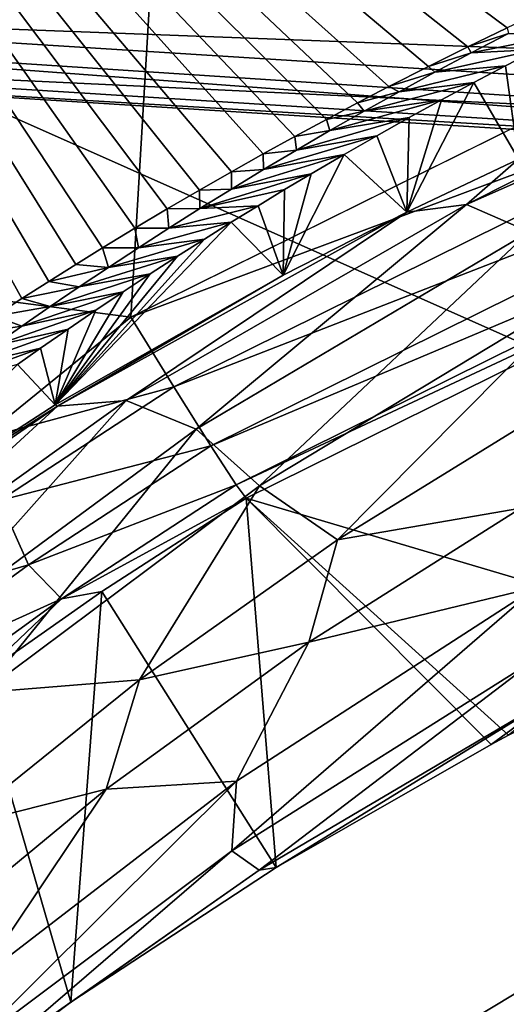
# Model space of a CAD drawing. Header units: metres. Extents: x -23 to 23, y -109 to 35.
# Tile 29 of 73: x -2.169 to -1.726, y -22.042 to -21.145. Entities that reach past the tile are written whole.
import ezdxf

# ---------------------------------------------------------------- set-up
doc = ezdxf.new("R2010")
doc.units = ezdxf.units.M
doc.layers.add('solid_ORA_SW0003', color=7, linetype='CONTINUOUS')

msp = doc.modelspace()

# ---------------------------------------------------------------- linework, layer by layer
at = {"layer": 'solid_ORA_SW0003'}
for points in [[(-3.508433, -21.228859, 160.176529), (-1.413997, -10.590377, 160.442612), (-2.803801, -10.313928, 160.442612)], [(-3.508433, -21.228859, 160.176529), (-2.068081, -21.415894, 160.176529), (-1.413997, -10.590377, 160.442612)], [(-2.068081, -21.415894, 160.176529), (-1.421437, -21.095919, 160.18663), (-1.413997, -10.590377, 160.442612)], [(-2.783737, -21.144581, 116.300888), (0, -21.327036, 116.300888), (-2.528323, -20.013741, 118.094048)], [(-2.528323, -20.013741, 118.094048), (0, -21.327036, 116.300888), (0, -20.17281, 118.094048)], [(-2.167224, -21.399033, 123.075691), (-2.1919, -21.415039, 122.94471), (-2.70837, -20.422485, 129.534592)], [(-2.142655, -21.383339, 123.204208), (-2.167224, -21.399033, 123.075691), (-2.70837, -20.422485, 129.534592)], [(-2.118186, -21.367979, 123.330116), (-2.142655, -21.383339, 123.204208), (-2.70837, -20.422485, 129.534592)], [(-2.09382, -21.352936, 123.453537), (-2.118186, -21.367979, 123.330116), (-2.70837, -20.422485, 129.534592)], [(-2.064187, -21.334951, 123.601204), (-2.09382, -21.352936, 123.453537), (-2.70837, -20.422485, 129.534592)], [(-2.03472, -21.317381, 123.745575), (-2.064187, -21.334951, 123.601204), (-2.70837, -20.422485, 129.534592)], [(-2.005411, -21.300255, 123.886436), (-2.03472, -21.317381, 123.745575), (-2.70837, -20.422485, 129.534592)], [(-1.97626, -21.283567, 124.023857), (-2.005411, -21.300255, 123.886436), (-2.70837, -20.422485, 129.534592)], [(-1.947271, -21.267284, 124.158028), (-1.97626, -21.283567, 124.023857), (-2.70837, -20.422485, 129.534592)], [(-1.91845, -21.251381, 124.289169), (-1.947271, -21.267284, 124.158028), (-2.70837, -20.422485, 129.534592)], [(-1.889789, -21.235878, 124.41713), (-1.91845, -21.251381, 124.289169), (-2.70837, -20.422485, 129.534592)], [(-1.861288, -21.220774, 124.541916), (-1.889789, -21.235878, 124.41713), (-2.70837, -20.422485, 129.534592)], [(-1.832948, -21.206043, 124.663704), (-1.861288, -21.220774, 124.541916), (-2.70837, -20.422485, 129.534592)], [(-1.796754, -21.187613, 124.816193), (-1.832948, -21.206043, 124.663704), (-2.70837, -20.422485, 129.534592)], [(-1.760826, -21.169786, 124.963844), (-1.796754, -21.187613, 124.816193), (-2.70837, -20.422485, 129.534592)], [(-1.725161, -21.152542, 125.106812), (-1.760826, -21.169786, 124.963844), (-2.70837, -20.422485, 129.534592)], [(-1.689764, -21.13583, 125.245476), (-1.725161, -21.152542, 125.106812), (-2.70837, -20.422485, 129.534592)], [(-2.740986, -20.820347), (0, -21), (-3.002368, -22.803202)], [(-2.761125, -20.973377, 116), (-2.878573, -22.012568, 116), (0, -22.200001, 116)], [(0, -21.154348, 116), (-2.761125, -20.973377, 116), (0, -22.200001, 116)], [(-2.661533, -21.068203, 116.017273), (-2.761125, -20.973377, 116), (0, -21.154348, 116)], [(0, -21), (0, -23), (-3.002368, -22.803202)], [(-2.669991, -21.135159, 116.066353), (-2.661533, -21.068203, 116.017273), (0, -21.235653, 116.017273)], [(-2.661533, -21.068203, 116.017273), (0, -21.154348, 116), (0, -21.235653, 116.017273)], [(-1.391867, -21.163994, 160.170425), (-1.421437, -21.095919, 160.18663), (-2.068081, -21.415894, 160.176529)], [(-2.675203, -21.176413, 116.138702), (-2.669991, -21.135159, 116.066353), (0, -21.303139, 116.066353)], [(-2.669991, -21.135159, 116.066353), (0, -21.235653, 116.017273), (0, -21.303139, 116.066353)], [(0, -21.353165, 116.221725), (0, -21.327036, 116.300888), (-2.783737, -21.144581, 116.300888)], [(-2.676261, -21.184788, 116.221725), (0, -21.353165, 116.221725), (-2.783737, -21.144581, 116.300888)], [(-1.762076, -21.313469, 119.803268), (-1.497733, -21.180433, 120.097359), (-1.39675, -21.15193, 120.09491)], [(-1.762076, -21.313469, 119.803268), (-1.39675, -21.15193, 120.09491), (-1.705025, -21.338146, 119.752159)], [(-1.72378, -21.15769, 125.069107), (-1.760826, -21.169786, 124.963844), (-1.725161, -21.152542, 125.106812)], [(-1.72378, -21.15769, 125.069107), (-1.7578, -21.175327, 124.923492), (-1.760826, -21.169786, 124.963844)], [(-1.7578, -21.175327, 124.923492), (-1.668849, -21.157629, 124.933487), (-1.697545, -21.172108, 124.809006)], [(-1.72378, -21.15769, 125.069107), (-1.668849, -21.157629, 124.933487), (-1.7578, -21.175327, 124.923492)], [(-1.391867, -21.163994, 160.170425), (-2.068081, -21.415894, 160.176529), (-2.028665, -21.479525, 160.160233)], [(-1.368667, -21.222906, 160.127182), (-1.391867, -21.163994, 160.170425), (-2.028665, -21.479525, 160.160233)], [(-2.676261, -21.184788, 116.221725), (-2.675203, -21.176413, 116.138702), (0, -21.344723, 116.138702)], [(-2.675203, -21.176413, 116.138702), (0, -21.303139, 116.066353), (0, -21.344723, 116.138702)], [(-1.7578, -21.175327, 124.923492), (-1.796754, -21.187613, 124.816193), (-1.760826, -21.169786, 124.963844)], [(-1.7578, -21.175327, 124.923492), (-1.791044, -21.192987, 124.777718), (-1.796754, -21.187613, 124.816193)], [(-1.791044, -21.192987, 124.777718), (-1.697545, -21.172108, 124.809006), (-1.726426, -21.186991, 124.681129)], [(-1.7578, -21.175327, 124.923492), (-1.697545, -21.172108, 124.809006), (-1.791044, -21.192987, 124.777718)], [(-1.726426, -21.186991, 124.681129), (-1.697545, -21.172108, 124.809006), (-1.714832, -21.272207, 119.943787)], [(-2.676261, -21.184788, 116.221725), (0, -21.344723, 116.138702), (0, -21.353165, 116.221725)], [(-1.762076, -21.313469, 119.803268), (-1.714832, -21.272207, 119.943787), (-1.497733, -21.180433, 120.097359)], [(-1.791044, -21.192987, 124.777718), (-1.832948, -21.206043, 124.663704), (-1.796754, -21.187613, 124.816193)], [(-1.791044, -21.192987, 124.777718), (-1.823554, -21.210667, 124.63179), (-1.832948, -21.206043, 124.663704)], [(-1.823554, -21.210667, 124.63179), (-1.726426, -21.186991, 124.681129), (-1.755506, -21.202299, 124.549629)], [(-1.791044, -21.192987, 124.777718), (-1.726426, -21.186991, 124.681129), (-1.823554, -21.210667, 124.63179)], [(-1.755506, -21.202299, 124.549629), (-1.726426, -21.186991, 124.681129), (-1.714832, -21.272207, 119.943787)], [(-1.855364, -21.228367, 124.485718), (-1.755506, -21.202299, 124.549629), (-1.784765, -21.218027, 124.41468)], [(-1.823554, -21.210667, 124.63179), (-1.755506, -21.202299, 124.549629), (-1.855364, -21.228367, 124.485718)], [(-1.755506, -21.202299, 124.549629), (-1.714832, -21.272207, 119.943787), (-1.816371, -21.320297, 119.862038)], [(-1.784765, -21.218027, 124.41468), (-1.755506, -21.202299, 124.549629), (-1.816371, -21.320297, 119.862038)], [(-1.823554, -21.210667, 124.63179), (-1.861288, -21.220774, 124.541916), (-1.832948, -21.206043, 124.663704)], [(-1.823554, -21.210667, 124.63179), (-1.855364, -21.228367, 124.485718), (-1.861288, -21.220774, 124.541916)], [(-1.855364, -21.228367, 124.485718), (-1.889789, -21.235878, 124.41713), (-1.861288, -21.220774, 124.541916)], [(-1.886507, -21.246086, 124.339523), (-1.784765, -21.218027, 124.41468), (-1.8142, -21.234186, 124.276199)], [(-1.855364, -21.228367, 124.485718), (-1.784765, -21.218027, 124.41468), (-1.886507, -21.246086, 124.339523)], [(-1.8142, -21.234186, 124.276199), (-1.784765, -21.218027, 124.41468), (-1.816371, -21.320297, 119.862038)], [(-2.205046, -21.527029, 160.16539), (-2.068081, -21.415894, 160.176529), (-3.508433, -21.228859, 160.176529)], [(-1.368667, -21.222906, 160.127182), (-2.028665, -21.479525, 160.160233), (-1.994927, -21.53307, 160.116943)], [(-1.352764, -21.262201, 160.063278), (-1.368667, -21.222906, 160.127182), (-1.994927, -21.53307, 160.116943)], [(-1.855364, -21.228367, 124.485718), (-1.886507, -21.246086, 124.339523), (-1.889789, -21.235878, 124.41713)], [(-1.886507, -21.246086, 124.339523), (-1.91845, -21.251381, 124.289169), (-1.889789, -21.235878, 124.41713)], [(-1.917019, -21.263823, 124.193207), (-1.8142, -21.234186, 124.276199), (-1.843828, -21.250795, 124.133926)], [(-1.886507, -21.246086, 124.339523), (-1.8142, -21.234186, 124.276199), (-1.917019, -21.263823, 124.193207)], [(-1.843828, -21.250795, 124.133926), (-1.8142, -21.234186, 124.276199), (-1.816371, -21.320297, 119.862038)], [(-1.886507, -21.246086, 124.339523), (-1.917019, -21.263823, 124.193207), (-1.91845, -21.251381, 124.289169)], [(-1.917019, -21.263823, 124.193207), (-1.947271, -21.267284, 124.158028), (-1.91845, -21.251381, 124.289169)], [(-1.946928, -21.28158, 124.046776), (-1.843828, -21.250795, 124.133926), (-1.873652, -21.267872, 123.987717)], [(-1.917019, -21.263823, 124.193207), (-1.843828, -21.250795, 124.133926), (-1.946928, -21.28158, 124.046776)], [(-1.873652, -21.267872, 123.987717), (-1.843828, -21.250795, 124.133926), (-1.816371, -21.320297, 119.862038)], [(-1.352764, -21.262201, 160.063278), (-1.994927, -21.53307, 160.116943), (-1.971865, -21.568592, 160.053024)], [(-1.946928, -21.28158, 124.046776), (-1.97626, -21.283567, 124.023857), (-1.947271, -21.267284, 124.158028)], [(-1.352764, -21.262201, 160.063278), (-1.971865, -21.568592, 160.053024), (-1.346355, -21.276047, 159.988373)], [(-1.917019, -21.263823, 124.193207), (-1.946928, -21.28158, 124.046776), (-1.947271, -21.267284, 124.158028)], [(-1.976257, -21.299353, 123.900238), (-1.873652, -21.267872, 123.987717), (-1.903648, -21.28541, 123.837776)], [(-1.946928, -21.28158, 124.046776), (-1.873652, -21.267872, 123.987717), (-1.976257, -21.299353, 123.900238)], [(-1.971865, -21.568592, 160.053024), (-1.962874, -21.580872, 159.978088), (-1.346355, -21.276047, 159.988373)], [(-1.346355, -21.276047, 159.988373), (-1.962874, -21.580872, 159.978088), (-1.539735, -21.706217, 119.938736)], [(-1.873652, -21.267872, 123.987717), (-1.816371, -21.320297, 119.862038), (-1.929172, -21.377808, 119.762733)], [(-1.903648, -21.28541, 123.837776), (-1.873652, -21.267872, 123.987717), (-1.929172, -21.377808, 119.762733)], [(-1.762076, -21.313469, 119.803268), (-1.816371, -21.320297, 119.862038), (-1.714832, -21.272207, 119.943787)], [(-1.976257, -21.299353, 123.900238), (-2.005411, -21.300255, 123.886436), (-1.97626, -21.283567, 124.023857)], [(-1.946928, -21.28158, 124.046776), (-1.976257, -21.299353, 123.900238), (-1.97626, -21.283567, 124.023857)], [(-2.005032, -21.317144, 123.753601), (-1.903648, -21.28541, 123.837776), (-1.927774, -21.299784, 123.714996)], [(-1.976257, -21.299353, 123.900238), (-1.903648, -21.28541, 123.837776), (-2.005032, -21.317144, 123.753601)], [(-1.927774, -21.299784, 123.714996), (-1.903648, -21.28541, 123.837776), (-1.929172, -21.377808, 119.762733)], [(-2.005032, -21.317144, 123.753601), (-2.03472, -21.317381, 123.745575), (-2.005411, -21.300255, 123.886436)], [(-1.976257, -21.299353, 123.900238), (-2.005032, -21.317144, 123.753601), (-2.005411, -21.300255, 123.886436)], [(-2.005032, -21.317144, 123.753601), (-1.927774, -21.299784, 123.714996), (-1.952023, -21.314478, 123.589546)], [(-1.952023, -21.314478, 123.589546), (-1.927774, -21.299784, 123.714996), (-1.929172, -21.377808, 119.762733)], [(-2.134792, -21.497137, 119.518806), (-1.929172, -21.377808, 119.762733), (-1.816371, -21.320297, 119.862038)], [(-2.134792, -21.497137, 119.518806), (-1.816371, -21.320297, 119.862038), (-2.072278, -21.491915, 119.468414)], [(-2.072278, -21.491915, 119.468414), (-1.816371, -21.320297, 119.862038), (-1.762076, -21.313469, 119.803268)], [(-2.072278, -21.491915, 119.468414), (-1.762076, -21.313469, 119.803268), (-2.008307, -21.517984, 119.427132)], [(-2.033276, -21.334953, 123.606865), (-2.064187, -21.334951, 123.601204), (-2.03472, -21.317381, 123.745575)], [(-2.005032, -21.317144, 123.753601), (-2.033276, -21.334953, 123.606865), (-2.03472, -21.317381, 123.745575)], [(-2.033276, -21.334953, 123.606865), (-1.952023, -21.314478, 123.589546), (-1.976401, -21.329502, 123.461319)], [(-2.005032, -21.317144, 123.753601), (-1.952023, -21.314478, 123.589546), (-2.033276, -21.334953, 123.606865)], [(-1.762076, -21.313469, 119.803268), (-1.705025, -21.338146, 119.752159), (-2.008307, -21.517984, 119.427132)], [(-1.976401, -21.329502, 123.461319), (-1.952023, -21.314478, 123.589546), (-1.929172, -21.377808, 119.762733)], [(-1.976401, -21.329502, 123.461319), (-1.929172, -21.377808, 119.762733), (-2.136946, -21.495724, 119.553955)], [(-2.000886, -21.344849, 123.33049), (-1.976401, -21.329502, 123.461319), (-2.136946, -21.495724, 119.553955)], [(-2.061012, -21.352779, 123.460045), (-1.976401, -21.329502, 123.461319), (-2.000886, -21.344849, 123.33049)], [(-2.033276, -21.334953, 123.606865), (-1.976401, -21.329502, 123.461319), (-2.061012, -21.352779, 123.460045)], [(-2.061012, -21.352779, 123.460045), (-2.09382, -21.352936, 123.453537), (-2.064187, -21.334951, 123.601204)], [(-2.033276, -21.334953, 123.606865), (-2.061012, -21.352779, 123.460045), (-2.064187, -21.334951, 123.601204)], [(-2.008307, -21.517984, 119.427132), (-1.705025, -21.338146, 119.752159), (-1.950706, -21.569548, 119.40477)], [(-1.705025, -21.338146, 119.752159), (-1.651659, -21.38896, 119.719803), (-1.950706, -21.569548, 119.40477)], [(-2.02548, -21.360525, 123.197006), (-2.000886, -21.344849, 123.33049), (-2.136946, -21.495724, 119.553955)], [(-2.088258, -21.370621, 123.313148), (-2.000886, -21.344849, 123.33049), (-2.02548, -21.360525, 123.197006)], [(-2.061012, -21.352779, 123.460045), (-2.000886, -21.344849, 123.33049), (-2.088258, -21.370621, 123.313148)], [(-2.088258, -21.370621, 123.313148), (-2.118186, -21.367979, 123.330116), (-2.09382, -21.352936, 123.453537)], [(-2.061012, -21.352779, 123.460045), (-2.088258, -21.370621, 123.313148), (-2.09382, -21.352936, 123.453537)], [(-2.050191, -21.376545, 123.060692), (-2.02548, -21.360525, 123.197006), (-2.136946, -21.495724, 119.553955)], [(-2.115031, -21.388481, 123.166161), (-2.02548, -21.360525, 123.197006), (-2.050191, -21.376545, 123.060692)], [(-2.088258, -21.370621, 123.313148), (-2.02548, -21.360525, 123.197006), (-2.115031, -21.388481, 123.166161)], [(-2.088258, -21.370621, 123.313148), (-2.142655, -21.383339, 123.204208), (-2.118186, -21.367979, 123.330116)], [(-2.088258, -21.370621, 123.313148), (-2.115031, -21.388481, 123.166161), (-2.142655, -21.383339, 123.204208)], [(-2.115031, -21.388481, 123.166161), (-2.167224, -21.399033, 123.075691), (-2.142655, -21.383339, 123.204208)], [(-2.141349, -21.406357, 123.019104), (-2.050191, -21.376545, 123.060692), (-2.075026, -21.392921, 122.921394)], [(-2.115031, -21.388481, 123.166161), (-2.050191, -21.376545, 123.060692), (-2.141349, -21.406357, 123.019104)], [(-2.075026, -21.392921, 122.921394), (-2.050191, -21.376545, 123.060692), (-2.136946, -21.495724, 119.553955)], [(-2.134792, -21.497137, 119.518806), (-2.136946, -21.495724, 119.553955), (-1.929172, -21.377808, 119.762733)], [(-2.115031, -21.388481, 123.166161), (-2.141349, -21.406357, 123.019104), (-2.167224, -21.399033, 123.075691)], [(-1.950706, -21.569548, 119.40477), (-1.651659, -21.38896, 119.719803), (-1.87975, -21.618715, 119.438736)], [(-1.651659, -21.38896, 119.719803), (-1.690118, -21.501818, 119.637863), (-1.87975, -21.618715, 119.438736)], [(-2.141349, -21.406357, 123.019104), (-2.1919, -21.415039, 122.94471), (-2.167224, -21.399033, 123.075691)], [(-2.167229, -21.424248, 122.871971), (-2.075026, -21.392921, 122.921394), (-2.09998, -21.40966, 122.779121)], [(-2.141349, -21.406357, 123.019104), (-2.075026, -21.392921, 122.921394), (-2.167229, -21.424248, 122.871971)], [(-2.09998, -21.40966, 122.779121), (-2.075026, -21.392921, 122.921394), (-2.136946, -21.495724, 119.553955)], [(-2.192687, -21.442156, 122.724777), (-2.09998, -21.40966, 122.779121), (-2.125033, -21.426752, 122.634033)], [(-2.167229, -21.424248, 122.871971), (-2.09998, -21.40966, 122.779121), (-2.192687, -21.442156, 122.724777)], [(-2.141349, -21.406357, 123.019104), (-2.167229, -21.424248, 122.871971), (-2.1919, -21.415039, 122.94471)], [(-2.125033, -21.426752, 122.634033), (-2.09998, -21.40966, 122.779121), (-2.136946, -21.495724, 119.553955)], [(-2.167229, -21.424248, 122.871971), (-2.216686, -21.431355, 122.811302), (-2.1919, -21.415039, 122.94471)], [(-2.028665, -21.479525, 160.160233), (-2.068081, -21.415894, 160.176529), (-2.205046, -21.527029, 160.16539)], [(-2.217735, -21.460079, 122.577515), (-2.125033, -21.426752, 122.634033), (-2.150194, -21.444214, 122.485954)], [(-2.192687, -21.442156, 122.724777), (-2.125033, -21.426752, 122.634033), (-2.217735, -21.460079, 122.577515)], [(-2.167229, -21.424248, 122.871971), (-2.192687, -21.442156, 122.724777), (-2.216686, -21.431355, 122.811302)], [(-2.150194, -21.444214, 122.485954), (-2.125033, -21.426752, 122.634033), (-2.136946, -21.495724, 119.553955)], [(-2.242386, -21.47802, 122.430199), (-2.150194, -21.444214, 122.485954), (-2.17125, -21.459059, 122.360161)], [(-2.217735, -21.460079, 122.577515), (-2.150194, -21.444214, 122.485954), (-2.242386, -21.47802, 122.430199)], [(-2.17125, -21.459059, 122.360161), (-2.150194, -21.444214, 122.485954), (-2.136946, -21.495724, 119.553955)], [(-2.17125, -21.459059, 122.360161), (-2.136946, -21.495724, 119.553955), (-2.333081, -21.622627, 119.319397)], [(-2.028665, -21.479525, 160.160233), (-2.205046, -21.527029, 160.16539), (-2.18754, -21.58283, 160.14856)], [(-1.994927, -21.53307, 160.116943), (-2.028665, -21.479525, 160.160233), (-2.18754, -21.58283, 160.14856)], [(-2.398714, -21.679131, 119.143585), (-2.333081, -21.622627, 119.319397), (-2.134792, -21.497137, 119.518806)], [(-2.398714, -21.679131, 119.143585), (-2.134792, -21.497137, 119.518806), (-2.330841, -21.676836, 119.100471)], [(-2.134792, -21.497137, 119.518806), (-2.333081, -21.622627, 119.319397), (-2.136946, -21.495724, 119.553955)], [(-2.330841, -21.676836, 119.100471), (-2.072278, -21.491915, 119.468414), (-2.262315, -21.704842, 119.068901)], [(-2.134792, -21.497137, 119.518806), (-2.072278, -21.491915, 119.468414), (-2.330841, -21.676836, 119.100471)], [(-2.072278, -21.491915, 119.468414), (-2.008307, -21.517984, 119.427132), (-2.262315, -21.704842, 119.068901)], [(-1.87975, -21.618715, 119.438736), (-1.690118, -21.501818, 119.637863), (-1.712546, -21.589905, 119.595978)], [(-2.262315, -21.704842, 119.068901), (-2.008307, -21.517984, 119.427132), (-2.203191, -21.757818, 119.055679)], [(-2.008307, -21.517984, 119.427132), (-1.950706, -21.569548, 119.40477), (-2.203191, -21.757818, 119.055679)], [(-2.161236, -21.641565, 160.103668), (-1.994927, -21.53307, 160.116943), (-2.18754, -21.58283, 160.14856)], [(-1.971865, -21.568592, 160.053024), (-1.994927, -21.53307, 160.116943), (-2.161236, -21.641565, 160.103668)], [(-2.203191, -21.757818, 119.055679), (-1.950706, -21.569548, 119.40477), (-2.060126, -21.746284, 119.212402)], [(-2.131237, -21.672325, 160.040161), (-1.971865, -21.568592, 160.053024), (-2.161236, -21.641565, 160.103668)], [(-2.131237, -21.672325, 160.040161), (-1.962874, -21.580872, 159.978088), (-1.971865, -21.568592, 160.053024)], [(-1.950706, -21.569548, 119.40477), (-1.87975, -21.618715, 119.438736), (-2.060126, -21.746284, 119.212402)], [(-2.131237, -21.672325, 160.040161), (-2.094467, -21.665628, 159.968613), (-1.962874, -21.580872, 159.978088)], [(-1.962874, -21.580872, 159.978088), (-2.094467, -21.665628, 159.968613), (-1.935457, -21.917128, 119.535446)], [(-1.962874, -21.580872, 159.978088), (-1.723772, -21.796684, 119.769104), (-1.539735, -21.706217, 119.938736)], [(-1.962874, -21.580872, 159.978088), (-1.739513, -21.805017, 119.753235), (-1.723772, -21.796684, 119.769104)], [(-1.962874, -21.580872, 159.978088), (-1.935457, -21.917128, 119.535446), (-1.739513, -21.805017, 119.753235)], [(-2.161236, -21.641565, 160.103668), (-2.18754, -21.58283, 160.14856), (-2.34152, -21.694098, 160.117249)], [(-1.87975, -21.618715, 119.438736), (-1.712546, -21.589905, 119.595978), (-1.905846, -21.712027, 119.3881)], [(-1.698283, -21.661949, 119.606308), (-1.905846, -21.712027, 119.3881), (-1.712546, -21.589905, 119.595978)], [(-2.060126, -21.746284, 119.212402), (-1.87975, -21.618715, 119.438736), (-1.905846, -21.712027, 119.3881)], [(-2.321143, -21.758287, 160.067413), (-2.161236, -21.641565, 160.103668), (-2.34152, -21.694098, 160.117249)], [(-2.131237, -21.672325, 160.040161), (-2.161236, -21.641565, 160.103668), (-2.321143, -21.758287, 160.067413)], [(-2.094467, -21.665628, 159.968613), (-2.208201, -21.745499, 159.947327), (-2.122655, -22.039831, 119.28569)], [(-2.131237, -21.672325, 160.040161), (-2.208201, -21.745499, 159.947327), (-2.094467, -21.665628, 159.968613)], [(-2.094467, -21.665628, 159.968613), (-2.122655, -22.039831, 119.28569), (-1.935457, -21.917128, 119.535446)], [(-1.975907, -21.902008, 119.342857), (-1.971809, -21.838394, 119.306625), (-1.698283, -21.661949, 119.606308)], [(-1.69725, -21.726595, 119.640892), (-1.975907, -21.902008, 119.342857), (-1.698283, -21.661949, 119.606308)], [(-1.698283, -21.661949, 119.606308), (-1.971809, -21.838394, 119.306625), (-1.905846, -21.712027, 119.3881)], [(-2.283536, -21.782887, 160.00528), (-2.131237, -21.672325, 160.040161), (-2.321143, -21.758287, 160.067413)], [(-2.283536, -21.782887, 160.00528), (-2.208201, -21.745499, 159.947327), (-2.131237, -21.672325, 160.040161)], [(-2.060126, -21.746284, 119.212402), (-1.905846, -21.712027, 119.3881), (-2.090349, -21.845818, 119.14975)], [(-1.971809, -21.838394, 119.306625), (-2.090349, -21.845818, 119.14975), (-1.905846, -21.712027, 119.3881)], [(-1.95086, -21.919647, 119.44796), (-1.975907, -21.902008, 119.342857), (-1.69725, -21.726595, 119.640892)], [(-1.668888, -21.753151, 119.7314), (-1.95086, -21.919647, 119.44796), (-1.69725, -21.726595, 119.640892)], [(-2.208201, -21.745499, 159.947327), (-2.294672, -22.1677, 119.008209), (-2.122655, -22.039831, 119.28569)], [(-2.226356, -21.879921, 118.961899), (-2.060126, -21.746284, 119.212402), (-2.090349, -21.845818, 119.14975)], [(-2.203191, -21.757818, 119.055679), (-2.060126, -21.746284, 119.212402), (-2.226356, -21.879921, 118.961899)], [(-1.668888, -21.753151, 119.7314), (-1.935457, -21.917128, 119.535446), (-1.95086, -21.919647, 119.44796)], [(-1.668888, -21.753151, 119.7314), (-1.739513, -21.805017, 119.753235), (-1.935457, -21.917128, 119.535446)], [(-1.668888, -21.753151, 119.7314), (-1.723772, -21.796684, 119.769104), (-1.739513, -21.805017, 119.753235)], [(-2.216906, -22.082022, 119.012215), (-2.206685, -22.01907, 118.976036), (-1.971809, -21.838394, 119.306625)], [(-1.975907, -21.902008, 119.342857), (-2.216906, -22.082022, 119.012215), (-1.971809, -21.838394, 119.306625)], [(-1.971809, -21.838394, 119.306625), (-2.206685, -22.01907, 118.976036), (-2.090349, -21.845818, 119.14975)], [(-2.226356, -21.879921, 118.961899), (-2.090349, -21.845818, 119.14975), (-2.259374, -21.985161, 118.885513)], [(-2.206685, -22.01907, 118.976036), (-2.259374, -21.985161, 118.885513), (-2.090349, -21.845818, 119.14975)], [(-2.197761, -22.092133, 119.131912), (-2.216906, -22.082022, 119.012215), (-1.975907, -21.902008, 119.342857)], [(-1.95086, -21.919647, 119.44796), (-2.197761, -22.092133, 119.131912), (-1.975907, -21.902008, 119.342857)], [(-1.95086, -21.919647, 119.44796), (-2.122655, -22.039831, 119.28569), (-2.197761, -22.092133, 119.131912)], [(-1.95086, -21.919647, 119.44796), (-1.935457, -21.917128, 119.535446), (-2.122655, -22.039831, 119.28569)], [(0, -22.406246, 115.972954), (0, -22.200001, 116), (-2.878573, -22.012568, 116)], [(-2.808247, -22.229567, 115.972954), (0, -22.406246, 115.972954), (-2.878573, -22.012568, 116)], [(-2.197761, -22.092133, 119.131912), (-2.122655, -22.039831, 119.28569), (-2.294672, -22.1677, 119.008209)]]:
    msp.add_3dface(points, dxfattribs=at)

doc.saveas('drawing.dxf')
